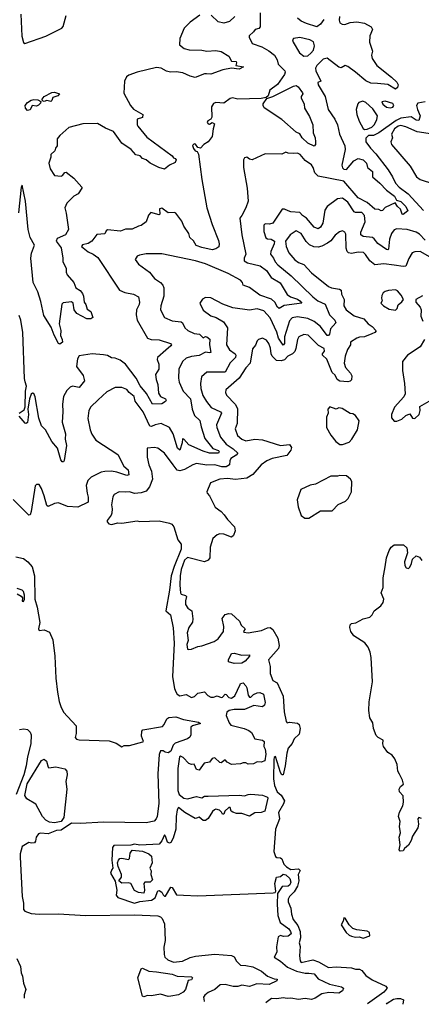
# Model space of a CAD drawing. Extents: x 1995161 to 2088924, y 769148 to 906007.
# Tile 46 of 256: x 2040465 to 2043575, y 770631 to 778250. Entities that reach past the tile are written whole.
import ezdxf

# ---------------------------------------------------------------- set-up
doc = ezdxf.new("R2010")
doc.units = 0

msp = doc.modelspace()

# ---------------------------------------------------------------- linework, layer by layer
at = {"layer": '0CON20XD'}
for points in [[(2041859.2, 778285), (2041785, 778230), (2041738.8, 778185), (2041704.7, 778105), (2041702.9, 778055), (2041737.6, 778027.6), (2041776.5, 778016.5), (2041875, 778013.5), (2041915, 778006.5), (2041985, 778012), (2042025, 778003.8), (2042085, 777968.8), (2042105, 777930), (2042140, 777925), (2042143.3, 777915), (2042137.5, 777895), (2042197.5, 777885), (2042165, 777867.1), (2042105, 777874.2), (2042038.3, 777861.7), (2041945, 777827.6), (2041912.1, 777832.1), (2041895, 777831.9), (2041825, 777801.2), (2041785, 777811.7), (2041727.4, 777837.4), (2041676.7, 777846.7), (2041633.7, 777843.7), (2041602.1, 777852.1), (2041560.8, 777875), (2041525, 777878.7), (2041375, 777843.8), (2041309.2, 777820.8), (2041292.5, 777807.5), (2041275.6, 777775), (2041272.3, 777682.3), (2041323.3, 777585), (2041347, 777557), (2041417.5, 777515), (2041415, 777493.3), (2041375, 777480), (2041374, 777436), (2041379.2, 777425), (2041449.7, 777339.7), (2041646.7, 777195), (2041655, 777180), (2041670, 777175), (2041677.5, 777165), (2041670, 777145), (2041625.9, 777124.1), (2041586, 777094), (2041543.3, 777105), (2041475, 777139.4), (2041444.1, 777164.1), (2041415, 777174.5), (2041397.3, 777197.3), (2041365, 777205.3), (2041328.9, 777245), (2041254.9, 777294.9), (2041191.7, 777385), (2041130.7, 777410.7), (2041066.9, 777446.9), (2040955, 777444), (2040845, 777414.8), (2040775, 777354.6), (2040755, 777327.8), (2040755.4, 777274.6), (2040741.2, 777255), (2040736.2, 777233.8), (2040705, 777207.5), (2040706.2, 777185), (2040691.1, 777138.9), (2040700.8, 777095), (2040735, 777042.9), (2040785, 777040), (2040796.7, 777045), (2040815, 777066.7), (2040825, 777068.8), (2040885, 777024.2), (2040946.2, 776955), (2040946.7, 776945), (2040917.7, 776902.3), (2040885, 776883.8), (2040828.8, 776831.2), (2040813.8, 776795), (2040825, 776752.5), (2040842.7, 776625), (2040818.8, 776585), (2040755, 776557), (2040748.3, 776535), (2040785.9, 776485), (2040799.6, 776405), (2040798.8, 776375), (2040825, 776326.7), (2040824.5, 776295.5), (2040831.5, 776275), (2040883.8, 776215), (2040900, 776175), (2040933.2, 776153.2), (2040951.2, 776131.2), (2040959.3, 776109.3), (2040963.1, 776065), (2040976.7, 776045), (2040988.7, 776008.7), (2041015, 775992), (2041030.8, 775945), (2041015.5, 775934.5), (2040985, 775934.4), (2040907.5, 775975), (2040886.9, 776005), (2040878.5, 776055), (2040866.7, 776066.7), (2040801.1, 776058.9), (2040792.5, 776047.5), (2040771.8, 775895), (2040782.5, 775845), (2040781.5, 775805), (2040794.5, 775775), (2040795.4, 775755), (2040775, 775738.6), (2040765, 775744), (2040731.7, 775808.3), (2040709.3, 775869.3), (2040651.7, 775961.7), (2040629, 776069), (2040605.8, 776145), (2040568.8, 776215), (2040550.2, 776405), (2040556.7, 776443.3), (2040580.6, 776505), (2040545.9, 776565), (2040529.6, 776625), (2040509.4, 776845), (2040485, 776970), (2040477, 776953), (2040456.8, 776755)], [(2040475, 778292.5), (2040482.2, 778122.2), (2040495, 778073.8), (2040505, 778066.2), (2040668.7, 778121.3), (2040791.9, 778185), (2040801.8, 778198.2), (2040825, 778282.2)], [(2042941.8, 778275), (2042938.9, 778245), (2042945, 778226.7), (2042962.5, 778215), (2042982.9, 778212.9), (2043025, 778228.9), (2043076.4, 778233.6), (2043133.9, 778223.9), (2043187.5, 778195), (2043197.8, 778175), (2043175.5, 778125), (2043172.3, 778075), (2043197.5, 778005), (2043188.8, 777975), (2043195, 777950), (2043229.1, 777895), (2043344.6, 777805), (2043385, 777765.3), (2043395.3, 777745), (2043391.5, 777725), (2043375, 777713.1), (2043315, 777748.9), (2043234.8, 777754.8), (2043185, 777758.6), (2043145.7, 777775.7), (2043064.7, 777845), (2043005, 777886.9), (2042985, 777894.2), (2042955, 777878), (2042935, 777882.5), (2042845, 777953), (2042815, 777944.2), (2042765.2, 777894.8), (2042754.6, 777875), (2042757.1, 777855), (2042796.7, 777775), (2042772.5, 777765), (2042776.2, 777745), (2042829.2, 777655), (2042853.6, 777555), (2042905, 777478.8), (2042924.6, 777435), (2042940.4, 777365), (2042982.8, 777272.8), (2042983.9, 777245), (2042959.5, 777125), (2042964.3, 777104.3), (2042975, 777093.3), (2042995, 777091.2), (2043053, 777157), (2043085, 777174.7), (2043124.3, 777164.3), (2043150.6, 777140.6), (2043157.1, 777105), (2043196.1, 777075), (2043196.2, 777035), (2043254.6, 776985), (2043305, 776929.6), (2043366.9, 776885), (2043382.3, 776852.3), (2043415, 776842.3), (2043454.6, 776805), (2043469.1, 776770.9), (2043435, 776743.5), (2043425.5, 776744.5), (2043414.7, 776784.7), (2043390.7, 776805), (2043373.3, 776833.3), (2043295, 776797.3), (2043275, 776774.4), (2043265, 776771.9), (2043245, 776782), (2043215, 776784.4), (2043155, 776834.2), (2043085, 776872.5), (2042975, 777000), (2042775, 777038.8), (2042749.4, 777065), (2042738.5, 777105), (2042725.4, 777125.4), (2042675, 777160), (2042636.4, 777206.4), (2042615, 777218), (2042585, 777213.8), (2042545, 777218), (2042525, 777223.8), (2042495, 777209.2), (2042365, 777212.9), (2042265, 777166.2), (2042245, 777171.2), (2042225, 777185.7), (2042205, 777180.6), (2042199.2, 777165), (2042198.8, 777105), (2042227.1, 776947.1), (2042233.9, 776846.1), (2042215.9, 776794.1), (2042185.8, 776734.2), (2042170, 776715), (2042185.8, 776584.2), (2042216, 776435), (2042201.9, 776405), (2042202.9, 776385), (2042228.7, 776368.7), (2042325.9, 776345.9), (2042375, 776308), (2042412.4, 776255), (2042482.3, 776212.3), (2042535, 776123.3), (2042562.5, 776105), (2042615, 776086.6), (2042633.6, 776073.7), (2042650, 776055), (2042511.9, 776038.1), (2042475, 776014.5), (2042460.4, 776025), (2042441.1, 776065), (2042415, 776088.4), (2042325, 776119.3), (2042245, 776178), (2042194.3, 776194.3), (2042190, 776215), (2042174, 776235), (2042079.6, 776285), (2041905, 776360.7), (2041825.2, 776384.8), (2041565, 776437.7), (2041445, 776436.8), (2041391.6, 776428.4), (2041375, 776420), (2041358.1, 776395), (2041385, 776357.5), (2041471.1, 776295), (2041507.7, 776247.8), (2041555.3, 776215.3), (2041573.3, 776195), (2041580.4, 776175), (2041580.8, 776109.2), (2041558.5, 776035), (2041555.5, 776005.5), (2041585.4, 775945.4), (2041645, 775918.2), (2041715, 775912), (2041725.4, 775905), (2041745, 775864.2), (2041766.2, 775845), (2041815, 775822.7), (2041856.5, 775816.5), (2041885, 775788.1), (2041905, 775798.8), (2041915, 775796.9), (2041937.4, 775777.4), (2041933.6, 775735), (2041943.8, 775675), (2041935, 775670.6), (2041905, 775677.1), (2041855, 775650.6), (2041795, 775642.8), (2041755, 775630.7), (2041724.4, 775605), (2041697.5, 775545), (2041693.8, 775475), (2041700, 775445), (2041731.5, 775375), (2041786.5, 775315), (2041800.3, 775235), (2041818, 775188), (2041858.8, 775148.8), (2041869.3, 775099.3), (2041897.7, 775007.7), (2041960.3, 774930.3), (2042003.6, 774915), (2042009.2, 774905), (2042005.6, 774895), (2041934.1, 774895.9), (2041885, 774911.6), (2041775, 774960.8), (2041735, 775003.1), (2041725, 775006), (2041723.3, 774975), (2041705, 774917.9), (2041687.1, 774935), (2041652.5, 775045), (2041625.6, 775095), (2041560, 775125), (2041515, 775114.8), (2041485, 775100.7), (2041472, 775105), (2041420.6, 775215), (2041358.1, 775298.1), (2041351.1, 775335), (2041313.7, 775363.7), (2041295, 775389.1), (2041255, 775404.6), (2041205, 775402.9), (2041140.2, 775369.8), (2041072.2, 775307.8), (2041015.4, 775254.6), (2041000.9, 775225), (2040992.4, 775162.4), (2041010, 775075), (2041023.4, 775043.4), (2041055, 774997.1), (2041224.4, 774885), (2041272.7, 774795), (2041305.3, 774765.3), (2041311.4, 774728.6), (2041295, 774721.8), (2041217.8, 774747.8), (2041175, 774755.3), (2041125.3, 774754.7), (2041095, 774747.5), (2041019.5, 774710.5), (2040992.9, 774685), (2040980.9, 774645), (2040986.4, 774586.4), (2040995.6, 774555), (2040995.6, 774515), (2040915, 774476.8), (2040835, 774483.6), (2040765, 774510.9), (2040735, 774507.1), (2040685, 774483.8), (2040675, 774491.2), (2040654.7, 774564.7)], [(2042326, 778304), (2042326.4, 778193.6), (2042317.3, 778182.7), (2042288, 778175), (2042274.2, 778155), (2042241.9, 778125), (2042240.6, 778115), (2042265, 778066), (2042339.8, 778039.8), (2042395, 778010), (2042437.9, 777975), (2042458.3, 777938.3), (2042466.5, 777905), (2042517.7, 777855), (2042521.3, 777845), (2042515.7, 777825), (2042460.6, 777749.4), (2042402.9, 777705), (2042388.6, 777661.4), (2042372.7, 777647.3), (2042335, 777640), (2042154.6, 777634.6), (2042113.9, 777643.9), (2042095, 777639.2), (2042046.3, 777603.7), (2041985, 777608.4), (2041965, 777600.7), (2041951.2, 777575), (2041954, 777495), (2041945, 777480), (2041922.2, 777467.8), (2041917.5, 777455), (2041924.6, 777444.6), (2041935, 777441.9), (2041955, 777453.3), (2041973.3, 777443.3), (2041962, 777405), (2041955.8, 777345), (2041925, 777303.8), (2041890, 777285), (2041865, 777256.7), (2041845, 777260), (2041826, 777286), (2041815, 777288.8), (2041804.3, 777275), (2041812, 777252), (2041824.7, 777235), (2041839, 777229), (2041850.1, 777210.1), (2041875, 777012.9), (2041914.2, 776795), (2041955.1, 776665), (2042005, 776540.5), (2042010.1, 776515), (2042006.7, 776493.3), (2041985, 776476.3), (2041955, 776469.4), (2041875, 776486.1), (2041832, 776502), (2041809.8, 776539.8), (2041782.9, 776565), (2041774, 776595), (2041735, 776651.2), (2041721.3, 776691.3), (2041675, 776752), (2041665, 776756.7), (2041615, 776754.3), (2041565, 776792.5), (2041547.5, 776785), (2041550, 776745), (2041545, 776740), (2041481.2, 776758.8), (2041461.7, 776738.3), (2041443.8, 776685), (2041405, 776656), (2041385, 776652.5)], [(2042130, 778275), (2042089.2, 778235), (2042045, 778223.8), (2042002.7, 778232.7), (2041946.5, 778285)], [(2042819.1, 778250.9), (2042795, 778215.5), (2042765, 778195.5), (2042685, 778221.6), (2042645, 778239.1), (2042615, 778262.4)], [(2042665, 777967.4), (2042695, 777970.9), (2042720.1, 777989.9), (2042739.5, 778015), (2042748.7, 778048.7), (2042738.8, 778078.8), (2042712, 778095), (2042635, 778111.8), (2042584, 778105), (2042576.9, 778095), (2042582.4, 778075), (2042632.8, 777992.8), (2042665, 777967.4)], [(2042745, 777272), (2042697.1, 777295), (2042651.6, 777335), (2042635, 777366.2), (2042605, 777379.6), (2042495, 777477.4), (2042358.3, 777568.3), (2042349.2, 777585), (2042351.1, 777598.9), (2042379.3, 777640.7), (2042425, 777655.6), (2042585, 777735.7), (2042605, 777739.6), (2042620.5, 777730.5), (2042654.5, 777685), (2042656.9, 777675), (2042643.5, 777656.5), (2042643.2, 777645), (2042666.5, 777595), (2042671.5, 777565), (2042710.2, 777500.2), (2042733.6, 777435), (2042736.2, 777375), (2042751.9, 777335), (2042756.4, 777303.6), (2042756.4, 777283.6), (2042745, 777272)], [(2040525, 777546.5), (2040508.8, 777565), (2040508.6, 777585), (2040525, 777607.8), (2040553.1, 777626.9), (2040575, 777631.6), (2040605, 777630.4), (2040627.5, 777617.5), (2040627.4, 777602.6), (2040611.9, 777588.1), (2040595, 777580.8), (2040562.5, 777585), (2040545, 777552.5), (2040525, 777546.5)], [(2040705, 777617.5), (2040675, 777623.5), (2040655, 777617.8), (2040640.9, 777620.9), (2040639.4, 777635), (2040654.6, 777655.4), (2040715, 777687.5), (2040735, 777688), (2040774.2, 777675), (2040760.2, 777659.8), (2040721.7, 777648.3), (2040715, 777623.3), (2040705, 777617.5)], [(2043135, 777399.1), (2043155, 777401.5), (2043191.3, 777418.7), (2043211.8, 777438.2), (2043231.5, 777478.5), (2043235.3, 777505), (2043200.3, 777560.3), (2043145, 777609.4), (2043120.9, 777619.1), (2043092.2, 777607.8), (2043082.5, 777597.5), (2043071.1, 777555), (2043075.4, 777515), (2043092.9, 777465), (2043125, 777406.7), (2043135, 777399.1)], [(2043605.5, 777614.5), (2043547.5, 777605), (2043536.5, 777585), (2043544.6, 777554.6), (2043565.8, 777505), (2043555, 777469.2), (2043535, 777472.5), (2043495, 777498.9), (2043415, 777488.9), (2043379.4, 777470.6), (2043245, 777373.3), (2043205, 777353.8), (2043165, 777352.5), (2043146.4, 777333.6), (2043144, 777316), (2043146, 777305), (2043181.8, 777255), (2043222.2, 777212.2), (2043318.4, 777088.4), (2043352.1, 777035), (2043373.6, 776985), (2043402.1, 776955), (2043472.9, 776902.9), (2043592, 776772)], [(2043333.4, 777566.6), (2043355, 777571.6), (2043363.1, 777585), (2043355, 777600), (2043295, 777619.7), (2043267.8, 777615), (2043277.5, 777595), (2043305, 777573.5), (2043333.4, 777566.6)], [(2043695, 777358.8), (2043543.2, 777383.2), (2043455, 777421.6), (2043415, 777430.9), (2043395, 777425.9), (2043366.4, 777405), (2043344.2, 777365), (2043352.9, 777335), (2043338.5, 777305), (2043343.2, 777285), (2043487.6, 777117.6), (2043537.8, 777035), (2043565, 777014), (2043670.3, 776980.3)], [(2043605, 776543.9), (2043559.9, 776589.9), (2043535.2, 776605.2), (2043465, 776625.8), (2043385, 776631.3), (2043365, 776622.5), (2043343.8, 776595), (2043328, 776552), (2043321.9, 776475), (2043315, 776468.9), (2043305, 776470.8), (2043237.6, 776517.6), (2043210, 776555), (2043195.8, 776565), (2043125, 776572.5), (2043107.1, 776585), (2043107.7, 776605), (2043139.5, 776685), (2043135, 776735.6), (2043115, 776758.2), (2043065, 776757.2), (2043055, 776762), (2043005, 776837.1), (2042965, 776869.1), (2042925, 776862.6), (2042844.8, 776805), (2042826.7, 776775), (2042813.3, 776675), (2042794.7, 776645.3), (2042775, 776631.8), (2042745, 776644.6), (2042684.8, 776714.8), (2042654.4, 776734.4), (2042635, 776758), (2042565, 776761.9), (2042545, 776770), (2042515, 776784.3), (2042497.3, 776782.7), (2042425, 776676.2), (2042398.3, 776668.3), (2042365, 776670), (2042355, 776660), (2042355, 776611.2), (2042371.1, 776561.1), (2042383.6, 776553.6), (2042412.1, 776552.1), (2042436.9, 776535), (2042435.8, 776515), (2042409.8, 776455), (2042408, 776435), (2042430.8, 776405), (2042443.8, 776375), (2042463.5, 776353.5), (2042568.3, 776268.3), (2042735.5, 776105), (2042774.5, 776075), (2042829.4, 776049.4), (2042863.6, 775965), (2042905.5, 775925.5), (2042913.7, 775905), (2042872.6, 775857.4), (2042863.1, 775815), (2042855, 775805.7), (2042845, 775806.9), (2042794.8, 775875), (2042745, 775914.2), (2042695, 775937.7), (2042615, 775950.6), (2042575, 775943.2), (2042555, 775920), (2042514.5, 775795), (2042515.2, 775745), (2042505, 775730), (2042469.4, 775785), (2042455, 775832.5), (2042405, 775942.5), (2042355, 775996.8), (2042305, 776011.8), (2042245, 776002.1), (2042115, 776019.4), (2042037.4, 776047.4), (2041945, 776098.1), (2041905, 776100), (2041881.7, 776088.3), (2041860, 776055), (2041885, 776002.5), (2041945, 775957.8), (2041986.3, 775946.3), (2042042, 775912), (2042072.9, 775865), (2042067.3, 775735), (2042088.5, 775695), (2042134.2, 775664.2), (2042139.6, 775655), (2042137.3, 775635), (2042093.9, 775595), (2042056.6, 775523.4), (2041915, 775521.1), (2041873.3, 775486.7), (2041864.5, 775435), (2041868.2, 775395), (2041882.6, 775342.6), (2041910.4, 775295), (2041948.4, 775248.4), (2042018.6, 775215), (2042026.4, 775205), (2041989.2, 775115), (2041990.8, 775095), (2042020.4, 775020.4), (2042064.7, 774965), (2042118.5, 774928.5), (2042154.3, 774895), (2042140.4, 774879.6), (2042099.4, 774855), (2042090.9, 774835), (2042089.7, 774805), (2042065, 774790.4), (2042030.6, 774790.6), (2041975, 774804.3), (2041915, 774801.4), (2041835, 774814.4), (2041805, 774805.7), (2041740.5, 774769.5), (2041705, 774758.8), (2041684.8, 774764.8), (2041654.3, 774804.3), (2041586.5, 774895), (2041535, 774934.2), (2041505, 774940), (2041452.5, 774935), (2041451.1, 774865), (2041465.5, 774805.5), (2041485.4, 774755.4), (2041492.9, 774695), (2041471.2, 774635), (2041445, 774601.1), (2041405, 774588.4), (2041355, 774582.7), (2041315.9, 774595.9), (2041285, 774592.5), (2041235, 774597.5), (2041196, 774575), (2041185, 774557.5), (2041175.6, 774495), (2041181.1, 774465), (2041177.9, 774432.1), (2041173.2, 774416.8), (2041142, 774375), (2041141.2, 774365), (2041155, 774347.5), (2041175, 774342.5), (2041225, 774357.5), (2041255, 774352.5), (2041375, 774372.5), (2041395, 774366.2), (2041545, 774371.5), (2041625, 774354.4), (2041642, 774345), (2041658, 774325), (2041690.8, 774225), (2041715, 774192.5), (2041715, 774153.8), (2041661.3, 774018.7), (2041638.6, 773945), (2041625.6, 773835), (2041596.2, 773675), (2041633.3, 773645), (2041653.6, 773545), (2041661.1, 773425), (2041649.5, 773165), (2041664.8, 773074.8), (2041675, 773048), (2041685, 773031.2), (2041705, 773017.5), (2041755, 773026.7), (2041795, 773003.8), (2041818.3, 773011.7), (2041845, 773037.5), (2041895, 773047.5), (2041920.6, 773020.6), (2041945, 773006.9), (2041965, 773006.9), (2041995, 773018.8), (2042025, 773005.7), (2042035, 773007.1), (2042055, 773030), (2042065, 773027.5), (2042083.6, 773003.6), (2042105, 773000.8), (2042131.9, 773018.1), (2042171.2, 773105), (2042175, 773112.5), (2042195, 773117.5), (2042216.1, 773096.1), (2042225, 773080), (2042233.2, 773023.2), (2042245, 773008), (2042255, 773008), (2042275, 773027.5), (2042305, 773042), (2042325, 773043.8), (2042351.7, 773031.7), (2042364.5, 772965), (2042361.5, 772945), (2042345, 772933.2), (2042277.7, 772942.3), (2042205, 772912), (2042125, 772910.6), (2042087, 772903), (2042067.7, 772892.3), (2042064.7, 772864.7), (2042087.5, 772807.5), (2042101.1, 772791.1), (2042204.2, 772765), (2042239.9, 772749.9), (2042260.4, 772735), (2042285.2, 772685.2), (2042345, 772675.7), (2042357.8, 772665), (2042356.5, 772625), (2042366.2, 772605), (2042370, 772565), (2042362.5, 772515), (2042335.9, 772504.1), (2042303, 772507), (2042275, 772492.5), (2042235, 772490), (2042215, 772500), (2042195, 772500), (2042175, 772492.5), (2042105, 772487.5), (2042072.5, 772505), (2042055, 772522.5), (2042025, 772500), (2042015, 772502.5), (2041975, 772538.8), (2041955, 772532.5), (2041935, 772503.8), (2041893.8, 772496.2), (2041855, 772442.5), (2041835, 772447.5), (2041826.7, 772465), (2041815, 772490), (2041795, 772487.5), (2041775, 772493.3), (2041730.5, 772540.5), (2041710.7, 772550.7), (2041702.2, 772545), (2041690, 772455), (2041688.6, 772285), (2041699.1, 772255), (2041735, 772225.6), (2041765, 772220), (2041835, 772239.5), (2041875, 772228.1), (2041895, 772240), (2041925, 772242.2), (2042165, 772247.8), (2042205, 772242.5), (2042235, 772254.5), (2042255.4, 772255.4), (2042345, 772248.9), (2042382.5, 772232.5), (2042385.6, 772225.6), (2042364.4, 772125.6), (2042335, 772114.2), (2042286.7, 772113.3), (2042245, 772087.5), (2042185, 772107.5), (2042145, 772106.7), (2042115, 772116.7), (2042102.5, 772125), (2042095, 772152.5), (2042085, 772153.3), (2042052.5, 772125), (2042045, 772102.5), (2042035, 772102.5), (2042028, 772118), (2042012, 772132), (2041985, 772140), (2041973.9, 772136.1), (2041957.5, 772122.5), (2041925, 772067.5), (2041905, 772052.5), (2041885, 772053.3), (2041855, 772077.5), (2041835, 772070), (2041825, 772067.5), (2041745, 772114), (2041695, 772153.3), (2041685, 772136.7), (2041676.3, 772085), (2041673.3, 771985), (2041653, 771917), (2041635, 771882.5), (2041625, 771877.5), (2041610, 771885), (2041595, 771932.5), (2041585, 771942.5), (2041566.7, 771895), (2041545, 771870), (2041395, 771863.3), (2041355, 771870), (2041325, 771861.2), (2041195, 771860), (2041183.8, 771845), (2041178.8, 771745), (2041187.5, 771685), (2041177.5, 771675), (2041167.5, 771645), (2041204.1, 771584.1), (2041216.7, 771515), (2041212.9, 771475), (2041225, 771457.5), (2041355, 771413.8), (2041394.2, 771425.8), (2041485, 771436.9), (2041514.4, 771455.6), (2041535, 771507.5), (2041545, 771510), (2041565, 771497.5), (2041575, 771477.5), (2041585, 771467.5), (2041595, 771467.5), (2041635, 771536.7), (2041645, 771533.3), (2041678.4, 771478.4), (2041734, 771474), (2041845, 771471.1), (2042427.5, 771492.5), (2042443.1, 771496.9), (2042449.1, 771505), (2042440.1, 771565), (2042454.7, 771615), (2042485, 771619.5), (2042505, 771636.6), (2042525, 771631.7), (2042556.8, 771605), (2042564.3, 771575), (2042556, 771555), (2042545, 771545.9), (2042497.7, 771542.3), (2042462.1, 771487.9), (2042458.9, 771405), (2042465, 771316.7), (2042482.3, 771262.3), (2042548.8, 771215), (2042562.7, 771195), (2042565.8, 771175), (2042545, 771158.1), (2042506.4, 771156.3), (2042485, 771162.9), (2042466.5, 771153.5), (2042453.3, 771075), (2042456.3, 771035), (2042434.2, 770995), (2042485, 770964.6), (2042538.7, 770918.7), (2042607.3, 770887.3), (2042675, 770870.6), (2042705, 770872.4), (2042745, 770865.2), (2042776.7, 770826.7), (2042865, 770787.5), (2042957.8, 770765), (2042971.5, 770755), (2042963.9, 770735), (2042935, 770717.5), (2042858.1, 770721.9), (2042805, 770711.5), (2042752, 770678), (2042725, 770668.5), (2042675.6, 770674.4), (2042625, 770667.5), (2042565, 770679.2), (2042535, 770674.2), (2042505, 770679.5), (2042455, 770672.7), (2042415, 770675.5), (2042374.7, 770645.3), (2042369.6, 770643.2)], [(2041385, 776652.5), (2041335, 776629.2), (2041285, 776628), (2041246, 776614), (2041145.9, 776624.1), (2041134, 776616), (2041125, 776593.8), (2041062.9, 776587.1), (2041022.9, 776535), (2040995, 776518.9), (2040952.3, 776507.7), (2040944.2, 776495), (2040995, 776452.8), (2041035, 776435.4), (2041069.4, 776409.4), (2041237.5, 776157.5), (2041279.3, 776139.3), (2041345, 776125.6), (2041383.8, 776105), (2041392.9, 776062.9), (2041390.5, 776045), (2041370, 776005), (2041367.8, 775965), (2041374.4, 775925), (2041455.3, 775785.3), (2041482.5, 775775), (2041545, 775771.8), (2041633.1, 775743.1), (2041639.4, 775735), (2041634.4, 775725), (2041597.2, 775692.8), (2041533.3, 775635), (2041530.5, 775620.5), (2041542.5, 775585), (2041543.3, 775545), (2041516.5, 775505), (2041521.6, 775465), (2041535.7, 775425.7), (2041539.8, 775359.8), (2041556.1, 775335), (2041595, 775315.5), (2041598.6, 775305), (2041593.8, 775295), (2041565, 775278.2), (2041492.9, 775275), (2041446, 775356), (2041397.7, 775417.7), (2041366.9, 775476.9), (2041285, 775583.6), (2041243.8, 775615), (2041205, 775630.6), (2041175, 775633.1), (2041145, 775650.6), (2041115, 775655.6), (2041025, 775663.8), (2040925, 775648.8), (2040913.1, 775625), (2040906, 775565), (2040956.7, 775496.7), (2040967.5, 775455), (2040926.7, 775403.3), (2040875, 775414.4), (2040854.7, 775405.3), (2040830.6, 775379.4), (2040804.6, 775335), (2040795.4, 775275), (2040798.9, 775215), (2040793.8, 775135), (2040819.2, 775045), (2040817.3, 775005), (2040827.1, 774955), (2040810.6, 774839.4), (2040805, 774828.8), (2040795, 774828.8), (2040783.3, 774845), (2040757.5, 774935), (2040713.1, 774985), (2040664, 775075), (2040635, 775107.5), (2040613, 775165), (2040585, 775332.5), (2040575, 775357.5), (2040565, 775360), (2040555, 775352.5), (2040540, 775315), (2040527.1, 775235), (2040532.9, 775195), (2040525, 775133.8), (2040515, 775123.8), (2040507, 775127), (2040462.3, 775182.3)], [(2043642.7, 776412.7), (2043564.6, 776455.4), (2043525, 776454.6), (2043503.8, 776446.2), (2043477.2, 776402.8), (2043455, 776343.3), (2043435, 776339.3), (2043365, 776350), (2043285, 776360.9), (2043215, 776352.7), (2043175, 776382.5), (2043143.6, 776433.6), (2043127.6, 776447.6), (2043085, 776450.9), (2043035, 776439.7), (2043011.9, 776445), (2043001.5, 776455), (2042991.7, 776481.7), (2042990.8, 776590.8), (2042982.9, 776605), (2042965, 776615.6), (2042940.6, 776609.4), (2042908.2, 776581.8), (2042875, 776539.1), (2042849.4, 776520.6), (2042805, 776496.2), (2042775, 776488.9), (2042742.1, 776492.1), (2042708.3, 776508.3), (2042683.3, 776533.3), (2042645.2, 776595.2), (2042605, 776615.3), (2042558.9, 776585), (2042523.3, 776535), (2042529.6, 776495), (2042550, 776445), (2042595, 776392.2), (2042625, 776371.1), (2042664.6, 776354.6), (2042725, 776290.5), (2042855, 776186.4), (2042880, 776175), (2042941.2, 776165), (2042955, 776155.6), (2042957.9, 776125), (2042978.2, 776085), (2042975.6, 776035), (2042993.4, 776003.4), (2043055, 775959.2), (2043130, 775935), (2043162.2, 775895), (2043195.2, 775875.2), (2043225, 775843.3), (2043215, 775830), (2043192.1, 775817.9), (2043135, 775794.4), (2043095, 775793.5), (2043075, 775786.2), (2043027.5, 775755), (2043027.1, 775735), (2043003.2, 775696.8), (2042984.3, 775645), (2042976.9, 775593.1), (2042987.9, 775557.9), (2043026.7, 775515), (2043036.6, 775493.4), (2043035, 775464), (2043025, 775451.9), (2043007, 775447), (2042945, 775451.5), (2042922.7, 775465), (2042908.6, 775498.6), (2042885, 775520), (2042842.8, 775622.8), (2042810, 775655), (2042808.8, 775665), (2042824.4, 775685), (2042822.9, 775705), (2042779.4, 775729.4), (2042699.2, 775809.2), (2042665, 775813.8), (2042625.6, 775795), (2042615.3, 775774.7), (2042604.3, 775705), (2042595, 775683.1), (2042577.1, 775665), (2042541.1, 775645), (2042515, 775616.6), (2042490.4, 775609.6), (2042452.5, 775612.5), (2042419.1, 775645), (2042410.9, 775665), (2042407.1, 775707.1), (2042393.3, 775745), (2042375, 775770), (2042345, 775786.2), (2042315, 775776.2), (2042304.2, 775765), (2042290, 775730), (2042266.5, 775703.5), (2042249, 775591), (2042215, 775556.2), (2042165, 775475.6), (2042060, 775385), (2042057.5, 775365), (2042067.1, 775345), (2042132.7, 775275), (2042151.1, 775241.1), (2042147.9, 775125), (2042134.1, 775085), (2042152.7, 775032.7), (2042185, 775004.6), (2042215, 774991.8), (2042285, 775003.1), (2042345, 774999.2)], [(2043375, 776001.5), (2043388.6, 776015), (2043395.9, 776044.1), (2043425, 776066.7), (2043437.5, 776085), (2043419.2, 776119.2), (2043391.1, 776151.1), (2043375, 776160), (2043320, 776155), (2043295, 776146), (2043280, 776135), (2043268.8, 776115), (2043266.2, 776095), (2043272.5, 776075), (2043262.5, 776055), (2043282, 776035), (2043325, 776010.6), (2043375, 776001.5)], [(2043585, 776113.3), (2043532.5, 776085), (2043533.3, 776065), (2043566.2, 776025), (2043574, 776005), (2043571.4, 775955), (2043585.6, 775915.6)], [(2040460, 775205), (2040498.5, 775231.5), (2040507.5, 775255), (2040509.4, 775375), (2040518, 775415), (2040506.2, 775446.2), (2040503.6, 775473.6), (2040489.3, 775829.3), (2040475.2, 775925), (2040461.9, 775961.9)], [(2043599.5, 775775), (2043565, 775717.1), (2043468, 775655), (2043430, 775605), (2043427.8, 775535), (2043444, 775435), (2043449.2, 775355), (2043439.1, 775330.9), (2043367.7, 775252.3), (2043343.3, 775195), (2043345, 775170), (2043365, 775142.5), (2043385, 775142.5), (2043425, 775157.5), (2043455, 775186.7), (2043485, 775200), (2043507.5, 775165), (2043525, 775163.8), (2043557.5, 775195), (2043565.8, 775225), (2043563.3, 775256.7), (2043635, 775297.5)], [(2042965, 774962.5), (2043015, 774980), (2043037.3, 775002.7), (2043080.8, 775075), (2043092.5, 775145), (2043065, 775186.7), (2043045, 775198.8), (2043025, 775202), (2042961.5, 775241.5), (2042935, 775247.5), (2042915, 775235.6), (2042865.9, 775254.1), (2042851.2, 775235), (2042853.8, 775205), (2042841.4, 775175), (2042841.4, 775095), (2042874, 775035), (2042912.5, 774985), (2042945, 774962.5), (2042965, 774962.5)], [(2042345, 774999.2), (2042485, 774955.4), (2042555, 774962), (2042569.4, 774939.4), (2042565, 774918), (2042532.3, 774877.7), (2042418.8, 774855), (2042378.6, 774835), (2042335, 774804.3), (2042270.8, 774729.2), (2042225, 774701.2), (2042135, 774692), (2042075, 774699.6), (2042015, 774693.3), (2041942, 774665), (2041914.2, 774595), (2041916.7, 774585), (2041934, 774565), (2041977.6, 774477.6), (2042024.5, 774444.5), (2042049.1, 774419.1), (2042075, 774382), (2042128.6, 774325), (2042134.5, 774295), (2042121.1, 774258.9), (2042105.6, 774244.4), (2042045, 774268.2), (2042015, 774270.9), (2041995, 774264.6), (2041959.5, 774235), (2041940.8, 774169.2), (2041936.4, 774085), (2041925, 774068.4), (2041895, 774054), (2041765, 774088.2), (2041741.6, 774068.4), (2041715.4, 773995), (2041706.5, 773945), (2041703.9, 773875), (2041710.6, 773815), (2041716, 773805), (2041750, 773795), (2041757.1, 773787.1), (2041747.7, 773752.2), (2041748.6, 773725), (2041768.2, 773695), (2041797.6, 773675), (2041805.4, 773614.6), (2041802, 773588), (2041773.9, 773546.1), (2041762.5, 773505), (2041769.4, 773445), (2041760, 773415), (2041765, 773380), (2041775, 773375.8), (2041795, 773379.5), (2041845, 773400), (2041875, 773404), (2041971.9, 773438.1), (2042002.1, 773457.9), (2042043.8, 773516.2), (2042045.8, 773555), (2042031.8, 773615), (2042055, 773646.9), (2042085, 773654.3), (2042105, 773651.9), (2042166.1, 773596.1), (2042178.8, 773565), (2042211.2, 773535), (2042196.7, 773515), (2042201.4, 773511.4), (2042235, 773505.7), (2042336.4, 773523.6), (2042383.3, 773545), (2042405, 773545.6), (2042425, 773531.2), (2042463.8, 773463.8), (2042473.2, 773406.8), (2042470, 773385), (2042391.1, 773295), (2042404.6, 773245), (2042405, 773191.4), (2042425, 773136.7), (2042458.2, 773118.2), (2042504.2, 773015), (2042513.8, 772895), (2042528, 772818), (2042535, 772808), (2042555, 772814.4), (2042616.2, 772805), (2042628, 772795), (2042636.1, 772763.9), (2042629.7, 772720.3), (2042591.4, 772685), (2042575, 772648.8), (2042545, 772613.8), (2042532.9, 772575), (2042520.8, 772475), (2042505, 772407.5), (2042495, 772407.5), (2042483.6, 772423.6), (2042445, 772549.2), (2042435, 772541.2), (2042433, 772525), (2042430.8, 772375), (2042438.6, 772325), (2042458.9, 772275), (2042489.4, 772249.4), (2042515.4, 772205), (2042508.4, 772181.6), (2042470, 772115), (2042476.2, 772065), (2042445.9, 771985), (2042433.5, 771813.5), (2042445, 771775.5), (2042455, 771766.2), (2042485, 771763.6), (2042495, 771755.6), (2042509.8, 771715), (2042530.6, 771695), (2042565, 771673.3), (2042625, 771677.8), (2042637.1, 771665), (2042620, 771635), (2042626.4, 771585), (2042615.2, 771545), (2042589.1, 771500.9), (2042555, 771464.7), (2042543.9, 771443.9), (2042543.5, 771423.5), (2042564.6, 771375), (2042569.1, 771329.1), (2042582.5, 771287.5), (2042619.7, 771239.7), (2042636.6, 771195), (2042638.8, 771145), (2042630, 771105), (2042637.7, 771077.7), (2042632.8, 771005), (2042636.7, 770966.7), (2042644.4, 770954.4), (2042735, 770974), (2042779.1, 770959.2), (2042855, 770914.2), (2042915, 770921.2), (2043035, 770913.3), (2043065, 770903.3), (2043095, 770903.3), (2043115, 770892.5), (2043145, 770852.5), (2043195, 770820), (2043299.7, 770769.7), (2043311.4, 770755), (2043285.8, 770724.2), (2043159.1, 770633.6)], [(2040654.7, 774564.7), (2040635, 774621.2), (2040615, 774653.3), (2040595, 774652.5), (2040586.1, 774643.9), (2040555, 774443.3), (2040545, 774418), (2040535, 774416.2), (2040415, 774535.8)], [(2042705, 774392.5), (2042795, 774450), (2042885, 774450), (2042931.2, 774498.8), (2042987.5, 774525), (2043007.5, 774545), (2043033, 774597), (2043036.7, 774675), (2043027.5, 774695), (2042995, 774720), (2042945, 774723.3), (2042925, 774716.7), (2042875, 774716.2), (2042755, 774655.8), (2042715, 774647.1), (2042642.5, 774615), (2042614.2, 774535), (2042620.7, 774480.7), (2042643.6, 774413.6), (2042673, 774393), (2042705, 774392.5)], [(2043575, 772068.6), (2043555, 772075.6), (2043547.1, 772065), (2043553.1, 772025), (2043548, 771995), (2043507.3, 771932.7), (2043495, 771897.5), (2043475, 771862.5), (2043443.6, 771836.4), (2043433, 771817), (2043410, 771815), (2043402.5, 771825), (2043411.2, 771865), (2043403.3, 771925), (2043412.3, 771957.7), (2043406.1, 772006.1), (2043410.6, 772045), (2043398.5, 772085), (2043405, 772116.2), (2043432.4, 772167.6), (2043435.6, 772194.4), (2043434, 772245), (2043406.9, 772275), (2043403.1, 772295), (2043414.1, 772315.9), (2043436.7, 772335), (2043430, 772365), (2043405, 772411.2), (2043393.6, 772433.6), (2043387, 772487), (2043369.7, 772529.7), (2043349.1, 772559.1), (2043315, 772579.4), (2043282.5, 772625), (2043277.1, 772645), (2043280, 772675), (2043240, 772695), (2043225, 772711.2), (2043205, 772764), (2043198.7, 772808.7), (2043175, 772847.5), (2043167.1, 772905), (2043171.7, 772971.7), (2043196.7, 773125), (2043186, 773315), (2043178.8, 773355), (2043163.8, 773395), (2043137.6, 773427.6), (2043051.7, 773481.7), (2043030, 773515), (2043022.4, 773547.6), (2043023.4, 773566.6), (2043035, 773578), (2043068.3, 773581.7), (2043125, 773614.2), (2043175, 773626.2), (2043193.8, 773645), (2043208.8, 773675), (2043262.5, 773715), (2043279.7, 773740.3), (2043284.2, 773765), (2043264.2, 773815), (2043279.2, 773855), (2043278.3, 773931.7), (2043293.8, 774016.2), (2043306.2, 774085), (2043325, 774142.5), (2043340.9, 774169.1), (2043365, 774185.7), (2043437.5, 774185), (2043461.7, 774161.7), (2043466.7, 774125), (2043444.3, 774055.7), (2043447.3, 774027.3), (2043458.3, 774008.3), (2043475, 774003.3), (2043485, 774013.3), (2043498.8, 774041.2), (2043506.2, 774075), (2043535, 774100), (2043561.7, 774091.7), (2043578.8, 774065)], [(2040435, 774092.9), (2040495, 774080.8), (2040526.9, 774055), (2040561.5, 774015), (2040579, 773945), (2040582.7, 773765), (2040599.6, 773705), (2040620.6, 773585), (2040610, 773535), (2040615, 773522), (2040655, 773527.5), (2040695, 773510), (2040721.2, 773451.2), (2040738.3, 773325), (2040746.1, 773153.9), (2040758.3, 773045), (2040770.8, 772975), (2040784.6, 772934.6), (2040805, 772892.2), (2040901.2, 772785), (2040902, 772725), (2040895.6, 772695), (2040905, 772682.2), (2040925, 772676.4), (2041158.9, 772668.9), (2041211.2, 772651.2), (2041255, 772624), (2041275, 772634), (2041314.2, 772634.2), (2041418.8, 772661.2), (2041422.5, 772665), (2041408, 772705), (2041410, 772745), (2041418.8, 772755), (2041569.6, 772780.4), (2041584.2, 772795.8), (2041605, 772840.8), (2041619.4, 772850.6), (2041675, 772854.2), (2041733.4, 772833.4), (2041848.8, 772815), (2041865.6, 772804.4), (2041803.3, 772785), (2041790, 772775), (2041791.2, 772715), (2041781.2, 772698.8), (2041763.8, 772685), (2041668.8, 772651.2), (2041654, 772636), (2041635, 772590), (2041615, 772576.2), (2041592, 772582), (2041575, 772591.2), (2041555, 772592.5), (2041545.8, 772564.2), (2041535.6, 772414.4), (2041542.9, 772185), (2041530, 772085), (2041521.9, 772065), (2041505, 772047.1), (2041445, 772035.4), (2041115, 772040.7), (2040935, 772029.2), (2040865, 772032.2), (2040785, 771979.2), (2040751.2, 771975), (2040685, 771950), (2040625, 771955.4), (2040610.6, 771949.4), (2040591.9, 771925), (2040587.1, 771892.9), (2040578.8, 771881.2), (2040556.4, 771876.4), (2040535, 771883.3), (2040485, 771850.6), (2040469.5, 771795), (2040468.7, 771768.7), (2040483.7, 771465), (2040494, 771414), (2040494.1, 771365), (2040505, 771351.1), (2040555, 771334.2), (2040615, 771329.2), (2040765, 771331.8), (2040975, 771317.5), (2041355, 771322.9), (2041535, 771314.7), (2041555, 771307.8), (2041568.8, 771295), (2041585, 771253.8), (2041590.5, 771125), (2041582.2, 771072.2), (2041582.9, 771015), (2041590, 770995), (2041611.2, 770975), (2041655, 770955.6), (2041725, 770963.3), (2041785, 770992.1), (2041827.1, 771002.9), (2041975, 771017.9), (2042105, 771008.8), (2042126.9, 770996.9), (2042145, 770964.4), (2042175, 770932.9), (2042215, 770931.7), (2042269.8, 770919.8), (2042337.3, 770887.3), (2042385, 770849.1), (2042435, 770827.5), (2042458.8, 770825), (2042457, 770813), (2042396.2, 770785), (2042300.6, 770789.4), (2042245, 770768.9), (2042185, 770778.2), (2042155, 770769.1), (2042118.2, 770768.2), (2042055, 770784.5), (2042017.6, 770782.4), (2041975.9, 770744.1), (2041925, 770722.2), (2041897.7, 770702.3), (2041889.5, 770685), (2041893.3, 770655), (2041893.5, 770652.2)], [(2040445, 773806.7), (2040477.7, 773787.7), (2040487.5, 773775), (2040485, 773750), (2040495, 773747.5), (2040502.5, 773765), (2040503.3, 773796.7), (2040494, 773825), (2040485, 773836), (2040445, 773848)], [(2042125, 773266.7), (2042081.9, 773281.9), (2042081.5, 773295), (2042105, 773344.5), (2042125, 773348.9), (2042185, 773331.8), (2042243.3, 773335), (2042244, 773325), (2042209.6, 773285), (2042185, 773271.4), (2042125, 773266.7)], [(2040463.3, 772756.7), (2040497.1, 772762.9), (2040525, 772756.1), (2040547.2, 772737.2), (2040553.8, 772715), (2040551.4, 772645), (2040524.5, 772545), (2040515.8, 772475), (2040497.1, 772405), (2040437.1, 772252.9)], [(2040735, 772034.9), (2040695, 772039), (2040666.7, 772055), (2040642.7, 772085), (2040589.3, 772179.3), (2040520.6, 772220.6), (2040505.3, 772245.3), (2040523.1, 772336.9), (2040635, 772516.4), (2040655, 772528), (2040672.7, 772512.7), (2040684.4, 772464.4), (2040690.3, 772460.3), (2040745, 772468.4), (2040815, 772453), (2040830.8, 772435), (2040832.3, 772405), (2040822.2, 772355), (2040829.6, 772295), (2040807.2, 772075), (2040785, 772044.5), (2040735, 772034.9)], [(2041425, 771490), (2041385.9, 771495.9), (2041355, 771510), (2041325, 771565.7), (2041305, 771570), (2041255, 771566.7), (2041232.5, 771585), (2041252.5, 771615), (2041252.5, 771635), (2041227, 771697), (2041222.5, 771725), (2041230, 771745), (2041241.7, 771758.3), (2041255, 771761.2), (2041308.6, 771751.4), (2041315, 771760), (2041319.5, 771800.5), (2041335, 771822.5), (2041415, 771816.7), (2041466.1, 771796.1), (2041486.4, 771776.4), (2041491.2, 771725), (2041472.5, 771685), (2041483, 771663), (2041481.2, 771635), (2041493.3, 771595), (2041475, 771576.2), (2041435, 771575.5), (2041426.4, 771565), (2041431.4, 771515), (2041425, 771490)], [(2043125, 771143.3), (2043175, 771160), (2043172.5, 771185), (2043155, 771197.5), (2043075, 771206.7), (2043045, 771217.5), (2043016.4, 771246.4), (2042986.4, 771296.4), (2042975, 771300), (2042970, 771275), (2042954, 771245), (2042992, 771185), (2043015, 771166.2), (2043035, 771158.8), (2043065, 771151.2), (2043093, 771153), (2043125, 771143.3)], [(2040442.5, 770985), (2040472.5, 770922.5), (2040475.5, 770875), (2040487.6, 770847.6), (2040494, 770795), (2040512.5, 770745), (2040500.4, 770705), (2040498.9, 770678.7)], [(2041425, 770688.9), (2041415, 770694.6), (2041379.4, 770835), (2041405, 770906), (2041415, 770910.6), (2041465, 770886.1), (2041525, 770882.8), (2041645, 770863.2), (2041685, 770848.1), (2041795, 770842.5), (2041802.5, 770835), (2041795, 770820), (2041770, 770815), (2041748, 770745), (2041731.9, 770725), (2041694, 770705), (2041635, 770694.2), (2041615, 770692.2), (2041555, 770708.5), (2041485, 770696.5), (2041455, 770698.7), (2041425, 770688.9)], [(2043304.2, 770631.9), (2043310.2, 770639.8), (2043359.3, 770670.7), (2043385, 770676.7), (2043414.2, 770674.2), (2043436, 770665), (2043432.3, 770630.5)]]:
    msp.add_lwpolyline(points, dxfattribs=at)

doc.saveas('drawing.dxf')
